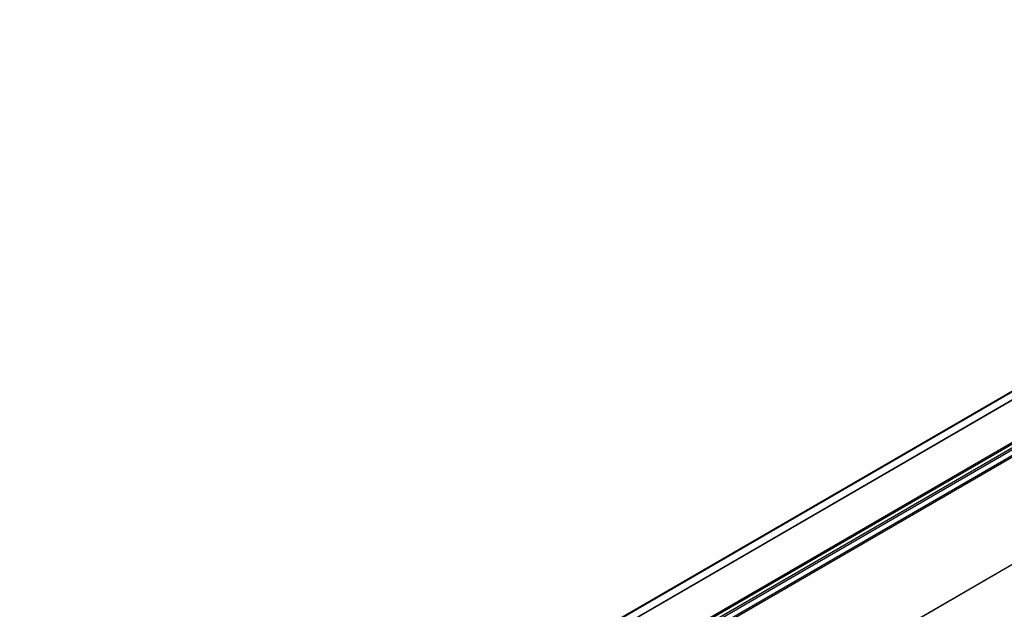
# Model space of a CAD drawing. Header units: millimetres. Extents: x -500 to 779, y -226 to 328.
# Tile 11 of 22: x -160 to -116, y -23 to 4. Entities that reach past the tile are written whole.
import ezdxf

# ---------------------------------------------------------------- set-up
doc = ezdxf.new("R2010")
doc.units = ezdxf.units.MM

# ---------------------------------------------------------------- blocks, each defined once
blk = doc.blocks.new('REGLA_S-420-T__11', base_point=(-812.41, -232.3))
at = {"color": 7, "linetype": 'Continuous'}
for p, q in [((-798.93, -194.17), (-431.94, 18.23)), ((-437.08, 13.21), (-789.55, -190.79)), ((-419.3, -13.46), (-786.28, -225.87))]:
    blk.add_line(p, q, dxfattribs=at)
at = {"color": 3, "linetype": 'Continuous'}
for p, q in [((-798.78, -194.22), (-431.79, 18.18)), ((-437.12, 13.11), (-789.31, -190.72)), ((-421.38, 11.58), (-788.36, -200.83)), ((-788.17, -201.09), (-421.19, 11.31)), ((-786.43, -201.37), (-419.44, 11.04)), ((-786.24, -201.63), (-419.25, 10.77)), ((-428.57, 8.24), (-781.17, -195.84)), ((-428.92, 8.37), (-781.11, -195.47)), ((-419.25, -13.37), (-786.24, -225.77))]:
    blk.add_line(p, q, dxfattribs=at)
blk = doc.blocks.new('REGLA_S2-420-T__12', base_point=(-812.41, -246.45))
blk.add_blockref('REGLA_S-420-T__11', (-812.41, -232.3))
blk = doc.blocks.new('Iso0', base_point=(-732.75, -185))
blk.add_blockref('REGLA_S2-420-T__12', (-812.41, -246.45))

msp = doc.modelspace()

# ---------------------------------------------------------------- block references
at = {"xscale": 0.2, "yscale": 0.2, "zscale": 0.2}
msp.add_blockref('Iso0', (-146.55, -37), dxfattribs=at)

doc.saveas('drawing.dxf')
